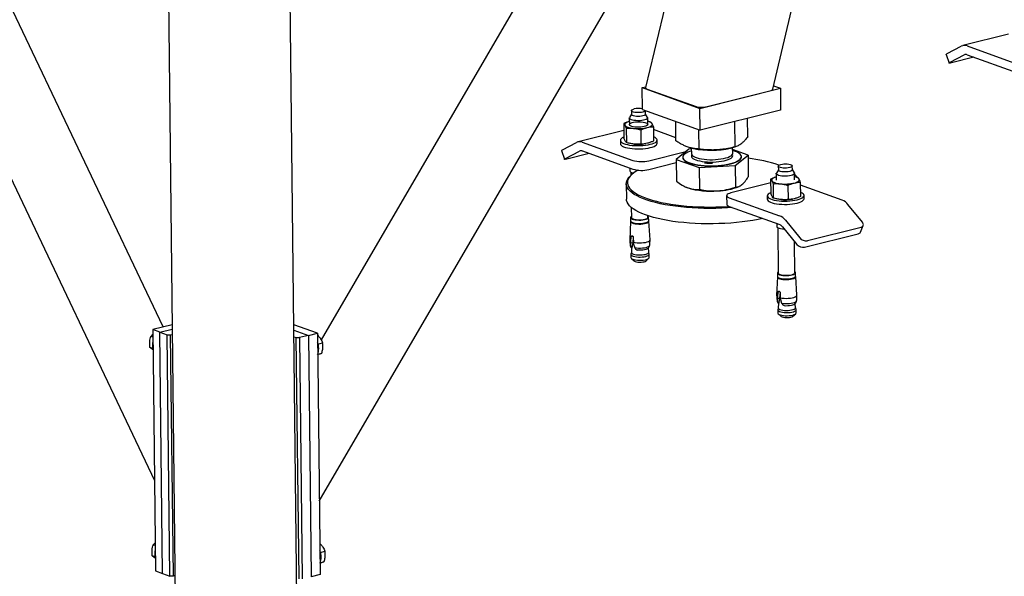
# Model space of a CAD drawing. Header units: millimetres. Extents: x 0 to 841, y 0 to 594.
# Tile 88 of 177: x 535 to 578, y 30 to 54. Entities that reach past the tile are written whole.
import ezdxf

# ---------------------------------------------------------------- set-up
doc = ezdxf.new("R2010")
doc.units = ezdxf.units.MM
doc.layers.add('TRAIT-FORT', color=4, linetype='Continuous', lineweight=25)

msp = doc.modelspace()

# ---------------------------------------------------------------- linework, layer by layer
at = {"layer": 'TRAIT-FORT', "color": 4, "linetype": 'Continuous', "lineweight": 25}
for p, q in [((567.732, 50.807), (570.829, 63.821)), ((527.529, 61.736), (540.813, 33.78)), ((547.992, 32.879), (564.415, 61.071)), ((541.195, 40.462), (531.989, 59.836)), ((559.725, 59.899), (548.074, 39.898)), ((563.668, 57.053), (562.198, 50.875)), ((541.408, 55.91), (541.722, 28.532)), ((547.021, 28.443), (546.708, 55.711)), ((578, 53.2), (576.006, 52.701)), ((575.286, 52.322), (575.415, 51.946)), ((575.327, 52.355), (575.942, 52.677)), ((575.457, 51.979), (576.071, 52.301)), ((576.191, 52.689), (578.385, 51.899)), ((576.195, 52.307), (578.389, 51.518)), ((576.491, 52.201), (575.517, 51.957)), ((562.05, 50.876), (562.208, 50.916)), ((562.05, 50.876), (564.557, 49.974)), ((562.061, 49.922), (562.05, 50.876)), ((562.261, 50.814), (564.392, 50.048)), ((564.557, 49.974), (568.063, 50.851)), ((564.826, 50.041), (567.611, 50.738)), ((567.768, 50.957), (568.063, 50.851)), ((568.063, 50.851), (568.074, 49.896)), ((561.579, 49.874), (561.581, 49.707)), ((562.061, 49.922), (564.568, 49.02)), ((562.191, 49.714), (562.189, 49.876)), ((564.568, 49.02), (564.557, 49.974)), ((568.074, 49.896), (564.568, 49.02)), ((561.245, 49.308), (561.252, 48.689)), ((561.488, 49.549), (561.491, 49.267)), ((561.581, 49.716), (561.494, 49.57)), ((562.281, 49.579), (562.191, 49.723)), ((562.291, 49.276), (562.288, 49.558)), ((562.431, 49.375), (562.289, 49.41)), ((563.516, 48.556), (563.506, 49.402)), ((566.092, 48.297), (566.079, 49.398)), ((566.648, 48.745), (566.639, 49.537)), ((561.249, 49.011), (559.255, 48.512)), ((561.351, 49.105), (561.358, 48.486)), ((562.004, 48.418), (561.997, 49.037)), ((562.537, 49.172), (562.544, 48.553)), ((563.514, 48.697), (562.539, 49.048)), ((564.526, 48.202), (564.517, 49.038)), ((558.576, 48.165), (559.19, 48.488)), ((559.44, 48.5), (561.634, 47.71)), ((561.099, 48.58), (561.1, 48.437)), ((562.7, 48.455), (562.699, 48.598)), ((558.535, 48.133), (558.664, 47.757)), ((558.705, 47.79), (559.32, 48.112)), ((559.74, 48.012), (558.766, 47.768)), ((559.444, 48.118), (561.638, 47.329)), ((562.196, 48.437), (562.2, 48.438)), ((562.337, 47.695), (563.955, 48.1)), ((564.081, 48.202), (563.525, 47.753)), ((564.187, 48.208), (564.081, 48.202)), ((564.186, 48.251), (564.189, 47.998)), ((564.195, 48.247), (564.285, 48.226)), ((565.888, 48.244), (566.095, 48.297)), ((565.989, 48.018), (565.986, 48.269)), ((566.657, 47.942), (565.987, 48.177)), ((562.341, 47.313), (563.527, 47.61)), ((563.525, 47.753), (564.535, 47.398)), ((563.525, 47.753), (563.536, 46.806)), ((563.813, 47.842), (563.813, 47.833)), ((566.101, 47.493), (566.657, 47.942)), ((566.369, 47.862), (566.369, 47.871)), ((566.657, 47.942), (566.668, 46.995)), ((561.512, 47.374), (561.514, 47.248)), ((561.555, 47.197), (561.556, 47.06)), ((564.535, 47.398), (566.101, 47.493)), ((564.535, 47.398), (564.546, 46.451)), ((566.101, 47.493), (566.112, 46.546)), ((567.976, 47.302), (567.889, 47.157)), ((567.974, 47.461), (567.976, 47.294)), ((568.586, 47.301), (568.584, 47.468)), ((568.676, 47.166), (568.586, 47.309)), ((561.584, 47.087), (561.537, 47.043)), ((567.643, 46.729), (565.912, 46.296)), ((567.641, 46.894), (567.648, 46.275)), ((567.883, 47.135), (567.886, 46.854)), ((568.686, 46.863), (568.683, 47.144)), ((568.827, 46.961), (568.685, 46.997)), ((568.933, 46.759), (568.94, 46.14)), ((561.354, 46.692), (561.362, 46.024)), ((563.941, 46.552), (563.949, 46.548)), ((563.949, 46.548), (564.042, 46.511)), ((566.263, 46.575), (566.288, 46.587)), ((567.747, 46.691), (567.754, 46.072)), ((568.393, 46.624), (568.4, 46.005)), ((570.756, 45.979), (568.934, 46.634)), ((565.725, 46.178), (565.729, 45.796)), ((565.835, 46.086), (568.029, 45.297)), ((567.494, 46.166), (567.496, 46.023)), ((568.592, 46.024), (568.596, 46.024)), ((569.096, 46.042), (569.094, 46.185)), ((561.572, 45.661), (561.577, 45.225)), ((565.84, 45.704), (568.034, 44.915)), ((571.635, 45.018), (571.008, 45.786)), ((561.541, 45.055), (561.506, 44.247)), ((561.545, 45.225), (561.546, 45.077)), ((562.297, 45.233), (562.296, 45.3)), ((562.331, 45.086), (562.33, 45.234)), ((562.39, 44.258), (562.337, 45.064)), ((568.281, 45.104), (568.908, 44.336)), ((567.908, 44.96), (567.91, 44.835)), ((567.95, 44.783), (567.973, 42.811)), ((568.16, 44.819), (568.786, 44.05)), ((569.24, 44.216), (571.577, 44.801)), ((571.548, 44.585), (571.67, 44.871)), ((561.557, 44.185), (561.569, 44.385)), ((561.559, 44.103), (561.557, 44.185)), ((561.644, 44.404), (561.569, 44.385)), ((561.654, 44.383), (561.635, 44.122)), ((561.661, 44.352), (561.663, 44.147)), ((568.693, 42.82), (568.677, 44.184)), ((569.118, 43.931), (571.455, 44.515)), ((561.552, 43.971), (561.559, 44.103)), ((561.635, 44.122), (561.559, 44.103)), ((561.588, 43.894), (561.576, 43.705)), ((561.579, 43.9), (561.595, 43.904)), ((561.592, 43.891), (561.579, 43.9)), ((561.595, 43.904), (561.592, 43.891)), ((561.663, 44.147), (561.67, 44.063)), ((561.67, 44.063), (561.722, 43.91)), ((561.798, 43.821), (561.831, 43.805)), ((562.333, 43.714), (562.317, 43.899)), ((561.558, 43.615), (561.56, 43.478)), ((561.576, 43.707), (561.559, 43.623)), ((561.58, 43.441), (561.7, 43.335)), ((562.218, 43.341), (562.335, 43.45)), ((562.352, 43.632), (562.333, 43.716)), ((562.355, 43.487), (562.353, 43.624)), ((567.937, 42.641), (567.902, 41.834)), ((567.94, 42.811), (567.942, 42.663)), ((568.727, 42.672), (568.725, 42.82)), ((568.786, 41.844), (568.733, 42.65)), ((567.948, 41.558), (567.955, 41.689)), ((567.953, 41.771), (567.965, 41.971)), ((567.955, 41.689), (567.953, 41.771)), ((568.031, 41.708), (567.955, 41.689)), ((568.039, 41.99), (567.965, 41.971)), ((568.05, 41.969), (568.031, 41.708)), ((568.056, 41.938), (568.058, 41.733)), ((568.058, 41.733), (568.066, 41.649)), ((568.066, 41.649), (568.118, 41.497)), ((567.971, 41.294), (567.954, 41.209)), ((567.954, 41.202), (567.955, 41.064)), ((567.984, 41.48), (567.971, 41.291)), ((567.974, 41.486), (567.991, 41.49)), ((567.987, 41.478), (567.974, 41.486)), ((567.991, 41.49), (567.987, 41.478)), ((568.193, 41.407), (568.226, 41.392)), ((568.729, 41.3), (568.713, 41.485)), ((568.748, 41.218), (568.729, 41.302)), ((568.75, 41.073), (568.749, 41.211)), ((567.975, 41.028), (568.095, 40.921)), ((568.613, 40.927), (568.731, 41.036)), ((541.584, 40.559), (540.738, 40.347)), ((540.738, 40.347), (540.858, 29.847)), ((541.051, 40.235), (540.738, 40.347)), ((541.051, 40.235), (541.586, 40.368)), ((547.908, 40.191), (546.882, 40.56)), ((546.885, 40.321), (547.518, 40.093)), ((540.742, 40.014), (540.655, 40.045)), ((541.051, 40.235), (541.365, 40.122)), ((541.171, 29.735), (541.051, 40.235)), ((541.485, 29.622), (541.365, 40.122)), ((541.365, 40.122), (541.505, 40.119)), ((541.505, 40.119), (541.589, 40.14)), ((541.505, 40.119), (541.625, 29.619)), ((546.888, 40.035), (546.988, 39.999)), ((547.108, 29.499), (546.988, 39.999)), ((546.988, 39.999), (547.129, 39.996)), ((547.518, 40.093), (547.129, 39.996)), ((547.129, 39.996), (547.249, 29.496)), ((547.518, 40.093), (547.908, 40.191)), ((547.518, 40.093), (547.639, 29.593)), ((547.908, 40.191), (548.028, 29.691)), ((540.741, 39.522), (540.613, 39.568)), ((547.933, 39.719), (548.133, 39.768)), ((547.925, 39.274), (548.1, 39.317)), ((540.846, 30.945), (540.759, 30.977)), ((540.845, 30.454), (540.717, 30.5)), ((548.037, 30.65), (548.237, 30.7)), ((548.029, 30.205), (548.204, 30.249)), ((540.858, 29.847), (541.171, 29.735)), ((541.171, 29.735), (541.485, 29.622)), ((541.625, 29.619), (541.485, 29.622)), ((541.709, 29.64), (541.625, 29.619)), ((548.028, 29.691), (547.639, 29.593))]:
    msp.add_line(p, q, dxfattribs=at)
at = {"layer": 'TRAIT-FORT', "color": 4, "linetype": 'Continuous', "lineweight": 25, "flags": 128}
for points in [[(575.286, 52.322), (575.286, 52.324), (575.291, 52.331), (575.305, 52.342), (575.327, 52.355)], [(575.517, 51.957), (575.482, 51.949), (575.453, 51.944), (575.431, 51.942), (575.419, 51.943), (575.415, 51.948), (575.42, 51.956), (575.434, 51.966), (575.457, 51.979)], [(562.188, 49.876), (562.184, 49.866), (562.164, 49.845), (562.126, 49.825), (562.075, 49.809), (562.013, 49.797), (561.943, 49.789), (561.869, 49.787), (561.797, 49.79), (561.729, 49.798), (561.671, 49.811), (561.625, 49.827), (561.594, 49.847), (561.58, 49.868), (561.583, 49.89), (561.604, 49.911), (561.641, 49.93), (561.693, 49.947), (561.693, 49.947)], [(561.489, 49.4), (561.457, 49.391), (561.407, 49.372), (561.364, 49.352), (561.331, 49.33), (561.308, 49.308), (561.294, 49.285), (561.291, 49.261), (561.298, 49.238)], [(562.281, 49.579), (562.286, 49.567), (562.284, 49.541), (562.263, 49.516), (562.225, 49.493), (562.17, 49.472), (562.103, 49.455), (562.026, 49.443), (561.942, 49.436), (561.855, 49.434), (561.77, 49.438), (561.691, 49.448), (561.621, 49.462), (561.563, 49.48), (561.52, 49.502), (561.495, 49.527), (561.488, 49.552), (561.494, 49.57)], [(562.14, 49.182), (562.068, 49.168), (561.987, 49.158), (561.902, 49.153), (561.816, 49.155), (561.734, 49.161), (561.659, 49.173), (561.595, 49.19), (561.545, 49.21), (561.511, 49.233), (561.495, 49.258), (561.497, 49.284), (561.518, 49.309), (561.556, 49.332), (561.61, 49.352), (561.677, 49.369), (561.754, 49.381), (561.837, 49.388), (561.923, 49.39), (562.007, 49.386), (562.086, 49.377), (562.156, 49.363), (562.214, 49.344), (562.256, 49.322), (562.281, 49.298), (562.288, 49.273), (562.277, 49.247), (562.247, 49.223), (562.201, 49.201), (562.14, 49.182)], [(562.077, 49.642), (562.014, 49.63), (561.945, 49.622), (561.871, 49.62), (561.799, 49.623), (561.731, 49.631), (561.673, 49.644), (561.627, 49.66), (561.596, 49.68), (561.582, 49.701), (561.581, 49.707)], [(562.191, 49.714), (562.186, 49.699), (562.165, 49.678), (562.128, 49.658), (562.077, 49.642)], [(562.267, 49.136), (562.325, 49.153), (562.375, 49.171), (562.417, 49.191), (562.45, 49.213), (562.474, 49.236), (562.487, 49.259), (562.491, 49.282), (562.484, 49.305)], [(561.298, 49.238), (561.315, 49.216), (561.342, 49.194), (561.378, 49.173), (561.423, 49.155), (561.476, 49.138), (561.537, 49.124), (561.603, 49.112), (561.674, 49.103)], [(561.252, 48.723), (561.236, 48.716), (561.176, 48.684), (561.133, 48.65), (561.107, 48.615), (561.099, 48.58), (561.108, 48.544), (561.135, 48.51), (561.179, 48.477), (561.24, 48.447), (561.315, 48.42), (561.402, 48.397), (561.502, 48.378), (561.61, 48.364), (561.724, 48.355), (561.842, 48.351), (561.962, 48.352), (562.08, 48.359), (562.194, 48.371), (562.302, 48.388), (562.4, 48.409)], [(562.4, 48.409), (562.487, 48.434), (562.561, 48.463), (562.621, 48.494), (562.664, 48.528), (562.69, 48.563), (562.699, 48.599), (562.689, 48.634), (562.662, 48.668), (562.618, 48.701), (562.558, 48.731), (562.542, 48.738)], [(562.402, 48.266), (562.489, 48.291), (562.563, 48.32), (562.622, 48.351), (562.666, 48.385), (562.692, 48.42), (562.7, 48.455)], [(558.535, 48.133), (558.534, 48.135), (558.54, 48.142), (558.554, 48.153), (558.576, 48.165)], [(561.1, 48.437), (561.1, 48.437), (561.11, 48.401), (561.137, 48.367), (561.181, 48.334), (561.241, 48.304), (561.316, 48.277), (561.404, 48.254), (561.503, 48.235), (561.611, 48.221), (561.726, 48.212), (561.844, 48.208), (561.963, 48.209), (562.082, 48.216), (562.196, 48.228), (562.303, 48.244), (562.402, 48.266)], [(563.894, 47.978), (563.85, 47.934), (563.823, 47.889), (563.813, 47.844), (563.822, 47.799), (563.848, 47.755), (563.892, 47.713), (563.953, 47.672), (564.03, 47.634), (564.121, 47.599), (564.227, 47.568), (564.344, 47.54), (564.472, 47.517), (564.608, 47.499), (564.752, 47.486), (564.9, 47.479), (565.051, 47.476), (565.202, 47.479), (565.352, 47.487), (565.498, 47.5), (565.638, 47.519), (565.771, 47.542), (565.894, 47.569), (566.006, 47.601), (566.105, 47.636), (566.19, 47.674), (566.259, 47.715), (566.312, 47.758), (566.348, 47.802), (566.366, 47.847), (566.367, 47.892), (566.349, 47.937), (566.314, 47.98), (566.261, 48.022), (566.192, 48.061), (566.108, 48.098), (566.009, 48.131), (565.988, 48.137)], [(564.189, 47.998), (564.191, 47.982), (564.207, 47.945), (564.241, 47.91), (564.291, 47.876), (564.357, 47.845), (564.437, 47.817), (564.529, 47.792), (564.633, 47.772), (564.745, 47.757), (564.864, 47.746), (564.987, 47.74), (565.113, 47.74), (565.238, 47.745), (565.36, 47.755), (565.477, 47.77), (565.586, 47.79), (565.686, 47.813), (565.774, 47.841), (565.848, 47.872), (565.908, 47.905), (565.952, 47.941), (565.979, 47.978), (565.989, 48.015), (565.989, 48.018)], [(558.766, 47.768), (558.73, 47.76), (558.702, 47.755), (558.68, 47.753), (558.668, 47.754), (558.664, 47.759), (558.669, 47.766), (558.683, 47.777), (558.705, 47.79)], [(563.813, 47.833), (563.822, 47.79), (563.849, 47.746), (563.892, 47.703), (563.953, 47.662), (564.03, 47.624), (564.122, 47.589), (564.227, 47.558), (564.344, 47.531), (564.472, 47.508), (564.609, 47.49), (564.752, 47.477), (564.9, 47.469), (565.051, 47.466), (565.202, 47.469), (565.352, 47.477), (565.498, 47.491), (565.638, 47.509), (565.771, 47.532), (565.894, 47.56), (566.006, 47.591), (566.105, 47.626), (566.19, 47.665), (566.259, 47.705), (566.312, 47.748), (566.348, 47.792), (566.366, 47.837), (566.369, 47.862)], [(564.207, 47.946), (564.206, 47.944), (564.191, 47.907), (564.195, 47.869), (564.215, 47.833), (564.253, 47.798), (564.307, 47.764), (564.377, 47.734), (564.46, 47.707), (564.555, 47.683), (564.661, 47.664), (564.775, 47.65)], [(564.775, 47.65), (564.896, 47.641), (565.02, 47.637), (565.145, 47.638), (565.27, 47.644), (565.391, 47.655), (565.506, 47.671), (565.613, 47.692), (565.71, 47.717), (565.795, 47.745), (565.866, 47.777), (565.922, 47.811), (565.962, 47.847), (565.985, 47.884), (565.99, 47.921), (565.978, 47.958), (565.973, 47.966)], [(561.865, 47.282), (561.79, 47.239), (561.684, 47.168), (561.595, 47.096), (561.522, 47.022), (561.466, 46.947), (561.428, 46.872), (561.407, 46.796), (561.404, 46.72), (561.419, 46.644), (561.451, 46.569), (561.501, 46.495), (561.567, 46.422), (561.651, 46.351), (561.751, 46.282), (561.867, 46.215), (561.998, 46.151), (562.144, 46.091), (562.304, 46.033), (562.478, 45.979), (562.664, 45.929), (562.862, 45.883), (563.07, 45.841), (563.288, 45.804), (563.515, 45.771), (563.749, 45.743), (563.99, 45.72), (564.236, 45.702), (564.487, 45.69), (564.74, 45.682), (564.995, 45.68), (565.25, 45.683), (565.505, 45.692), (565.757, 45.705), (565.825, 45.71)], [(561.514, 47.248), (561.521, 47.226), (561.547, 47.202), (561.589, 47.18), (561.647, 47.161), (561.668, 47.156)], [(568.534, 47.049), (568.461, 47.035), (568.38, 47.025), (568.294, 47.021), (568.208, 47.022), (568.125, 47.029), (568.05, 47.04), (567.986, 47.057), (567.935, 47.077), (567.901, 47.101), (567.884, 47.126), (567.887, 47.152), (567.889, 47.157)], [(568.471, 47.395), (568.408, 47.383), (568.338, 47.376), (568.265, 47.373), (568.192, 47.376), (568.125, 47.384), (568.067, 47.397), (568.02, 47.414), (567.989, 47.433), (567.975, 47.454), (567.979, 47.476), (568, 47.498), (568.037, 47.517), (568.088, 47.533), (568.151, 47.545), (568.221, 47.553), (568.294, 47.555), (568.366, 47.552), (568.434, 47.544), (568.492, 47.532), (568.538, 47.515), (568.569, 47.495), (568.584, 47.474), (568.58, 47.452), (568.559, 47.431), (568.522, 47.412), (568.471, 47.395)], [(568.586, 47.301), (568.582, 47.285), (568.561, 47.264), (568.524, 47.245), (568.472, 47.228), (568.41, 47.216), (568.34, 47.209), (568.267, 47.206), (568.194, 47.209), (568.127, 47.217), (568.068, 47.23), (568.022, 47.247), (567.991, 47.266), (567.977, 47.287), (567.976, 47.294)], [(568.676, 47.166), (568.683, 47.141), (568.671, 47.115), (568.642, 47.091), (568.595, 47.068), (568.534, 47.049)], [(565.97, 45.658), (565.767, 45.643), (565.511, 45.629), (565.253, 45.621), (564.994, 45.618), (564.735, 45.62), (564.479, 45.627), (564.225, 45.64), (563.976, 45.658), (563.732, 45.681), (563.494, 45.71), (563.264, 45.743), (563.043, 45.78), (562.832, 45.823), (562.632, 45.87), (562.443, 45.92), (562.267, 45.975), (562.105, 46.033), (561.957, 46.095), (561.823, 46.16), (561.706, 46.227), (561.605, 46.297), (561.52, 46.369), (561.452, 46.443), (561.402, 46.518), (561.37, 46.594), (561.355, 46.671), (561.358, 46.748), (561.379, 46.825), (561.418, 46.902), (561.474, 46.978), (561.537, 47.043)], [(567.885, 46.987), (567.852, 46.977), (567.802, 46.959), (567.76, 46.938), (567.727, 46.917), (567.703, 46.894), (567.69, 46.871), (567.687, 46.848), (567.693, 46.825)], [(567.693, 46.825), (567.711, 46.802), (567.737, 46.78), (567.774, 46.76), (567.819, 46.741), (567.872, 46.725), (567.932, 46.71), (567.998, 46.698), (568.07, 46.689)], [(568.662, 46.723), (568.72, 46.739), (568.771, 46.758), (568.813, 46.778), (568.846, 46.799), (568.869, 46.822), (568.883, 46.845), (568.886, 46.868), (568.879, 46.892)], [(568.765, 46.979), (568.733, 47.034), (568.684, 47.098)], [(565.912, 46.296), (565.842, 46.275), (565.786, 46.25), (565.748, 46.223), (565.728, 46.194), (565.727, 46.165), (565.745, 46.137), (565.782, 46.11), (565.835, 46.086)], [(567.647, 46.309), (567.631, 46.302), (567.572, 46.271), (567.529, 46.237), (567.503, 46.202), (567.494, 46.166), (567.504, 46.131), (567.531, 46.096), (567.575, 46.064), (567.635, 46.034), (567.71, 46.007), (567.798, 45.983), (567.897, 45.965), (568.005, 45.95), (568.119, 45.941), (568.238, 45.937), (568.357, 45.939), (568.476, 45.945), (568.59, 45.957), (568.697, 45.974), (568.796, 45.995), (568.883, 46.02), (568.957, 46.049), (569.016, 46.081), (569.06, 46.114), (569.086, 46.149), (569.094, 46.185), (569.085, 46.22), (569.058, 46.255), (569.013, 46.287), (568.953, 46.318), (568.938, 46.324)], [(567.293, 45.181), (567.095, 45.14), (566.871, 45.099), (566.639, 45.063), (566.399, 45.031), (566.153, 45.005), (565.902, 44.983), (565.647, 44.967), (565.389, 44.956), (565.131, 44.95), (564.872, 44.95), (564.614, 44.955), (564.359, 44.965), (564.108, 44.98), (563.861, 45.001), (563.62, 45.027), (563.386, 45.057), (563.16, 45.093), (562.944, 45.133), (562.738, 45.177), (562.544, 45.226), (562.361, 45.279), (562.192, 45.336), (562.036, 45.396), (561.896, 45.459), (561.77, 45.525), (561.661, 45.594), (561.568, 45.665), (561.492, 45.738), (561.433, 45.812), (561.391, 45.888), (561.368, 45.964), (561.362, 46.024)], [(567.496, 46.023), (567.496, 46.023), (567.505, 45.988), (567.532, 45.953), (567.577, 45.921), (567.637, 45.89), (567.712, 45.864), (567.8, 45.84), (567.899, 45.821), (568.007, 45.807), (568.121, 45.798), (568.239, 45.794), (568.359, 45.796), (568.477, 45.802), (568.591, 45.814), (568.699, 45.831), (568.797, 45.852), (568.885, 45.877), (568.959, 45.906), (569.018, 45.937), (569.061, 45.971), (569.087, 46.006), (569.096, 46.042)], [(565.729, 45.796), (565.731, 45.783), (565.75, 45.755), (565.786, 45.728), (565.84, 45.704)], [(561.541, 45.055), (561.548, 45.031), (561.574, 45.007), (561.616, 44.985), (561.673, 44.966), (561.743, 44.952), (561.822, 44.943), (561.907, 44.939), (561.993, 44.94), (562.076, 44.948), (562.154, 44.96), (562.221, 44.977), (562.274, 44.997), (562.313, 45.02), (562.333, 45.046), (562.337, 45.064)], [(561.577, 45.272), (561.556, 45.253), (561.545, 45.228), (561.552, 45.203), (561.577, 45.179), (561.618, 45.158), (561.675, 45.139), (561.744, 45.125), (561.822, 45.116), (561.905, 45.112), (561.99, 45.114), (562.073, 45.121), (562.149, 45.133), (562.215, 45.149), (562.268, 45.17), (562.306, 45.193), (562.326, 45.218), (562.328, 45.243), (562.312, 45.267), (562.297, 45.28)], [(561.546, 45.077), (561.553, 45.055), (561.578, 45.031), (561.62, 45.01), (561.677, 44.991), (561.746, 44.977), (561.824, 44.968), (561.907, 44.964), (561.992, 44.966), (562.074, 44.973), (562.15, 44.985), (562.216, 45.002), (562.27, 45.022), (562.307, 45.045), (562.328, 45.07), (562.331, 45.086)], [(561.577, 45.225), (561.577, 45.225), (561.586, 45.201), (561.613, 45.179), (561.657, 45.159), (561.714, 45.143), (561.782, 45.131), (561.858, 45.124), (561.939, 45.122), (562.019, 45.126), (562.095, 45.134), (562.163, 45.148), (562.219, 45.166), (562.262, 45.186), (562.288, 45.209), (562.297, 45.233)], [(571.577, 44.801), (571.612, 44.813), (571.641, 44.832), (571.662, 44.856), (571.674, 44.884), (571.678, 44.916), (571.672, 44.949), (571.658, 44.984), (571.635, 45.018)], [(567.91, 44.835), (567.911, 44.825), (567.927, 44.8), (567.961, 44.777), (568.012, 44.757), (568.076, 44.74), (568.152, 44.728), (568.234, 44.721), (568.239, 44.721)], [(561.663, 44.147), (561.74, 44.132), (561.827, 44.122), (561.919, 44.119), (562.013, 44.121), (562.104, 44.129), (562.187, 44.142), (562.26, 44.16), (562.319, 44.183), (562.362, 44.208), (562.386, 44.235), (562.39, 44.258)], [(561.527, 44.01), (561.531, 43.997), (561.552, 43.971)], [(561.722, 43.91), (561.801, 43.9), (561.886, 43.894), (561.974, 43.893), (562.061, 43.898), (562.143, 43.909), (562.217, 43.924), (562.28, 43.943), (562.328, 43.965), (562.36, 43.99), (562.375, 44.016), (562.375, 44.02)], [(562.294, 43.875), (562.261, 43.855), (562.211, 43.835), (562.147, 43.819), (562.073, 43.808), (561.993, 43.802), (561.911, 43.801), (561.831, 43.805)], [(561.559, 43.623), (561.559, 43.606), (561.576, 43.581), (561.61, 43.558), (561.66, 43.538), (561.724, 43.521), (561.799, 43.509), (561.881, 43.503), (561.966, 43.502), (562.052, 43.506), (562.132, 43.516), (562.205, 43.53)], [(561.56, 43.478), (561.567, 43.456), (561.592, 43.432), (561.634, 43.41), (561.692, 43.391), (561.762, 43.377), (561.841, 43.368), (561.925, 43.364), (562.011, 43.366), (562.094, 43.373), (562.171, 43.385), (562.238, 43.402), (562.292, 43.422), (562.33, 43.445), (562.351, 43.471), (562.355, 43.487)], [(561.576, 43.705), (561.577, 43.694), (561.592, 43.67), (561.625, 43.648), (561.673, 43.628), (561.734, 43.613), (561.805, 43.601), (561.883, 43.595), (561.965, 43.594), (562.046, 43.598), (562.123, 43.607), (562.192, 43.621)], [(561.7, 43.335), (561.709, 43.328), (561.746, 43.31), (561.798, 43.296), (561.86, 43.286), (561.929, 43.282), (562, 43.283), (562.069, 43.29), (562.129, 43.302)], [(562.192, 43.621), (562.25, 43.639), (562.294, 43.66), (562.322, 43.683), (562.333, 43.708), (562.333, 43.714)], [(562.205, 43.53), (562.265, 43.549), (562.312, 43.571), (562.341, 43.595), (562.353, 43.621), (562.352, 43.632)], [(568.579, 42.727), (568.639, 42.746), (568.684, 42.767), (568.714, 42.791), (568.725, 42.817), (568.718, 42.842), (568.693, 42.866), (568.692, 42.866)], [(567.937, 42.641), (567.938, 42.63), (567.954, 42.605), (567.988, 42.582), (568.039, 42.561), (568.103, 42.545), (568.178, 42.533), (568.26, 42.527), (568.346, 42.525), (568.431, 42.53), (568.512, 42.539), (568.584, 42.554)], [(567.972, 42.858), (567.964, 42.852), (567.944, 42.827), (567.942, 42.802), (567.958, 42.777), (567.991, 42.754), (568.041, 42.734), (568.104, 42.718), (568.178, 42.707), (568.259, 42.7), (568.343, 42.699), (568.428, 42.703), (568.507, 42.713), (568.579, 42.727)], [(567.942, 42.663), (567.943, 42.654), (567.959, 42.629), (567.993, 42.606), (568.042, 42.586), (568.106, 42.57), (568.179, 42.559), (568.261, 42.552), (568.345, 42.551), (568.429, 42.555), (568.509, 42.565), (568.58, 42.579)], [(567.973, 42.811), (567.973, 42.811), (567.982, 42.788), (568.009, 42.765), (568.052, 42.745), (568.109, 42.729), (568.178, 42.717), (568.254, 42.71), (568.334, 42.708), (568.414, 42.712), (568.49, 42.721), (568.558, 42.734)], [(568.558, 42.734), (568.615, 42.752), (568.658, 42.773), (568.684, 42.796), (568.693, 42.82)], [(568.58, 42.579), (568.64, 42.598), (568.686, 42.619), (568.715, 42.643), (568.727, 42.669), (568.727, 42.672)], [(568.584, 42.554), (568.645, 42.573), (568.691, 42.595), (568.721, 42.619), (568.732, 42.645), (568.733, 42.65)], [(567.922, 41.595), (567.926, 41.583), (567.948, 41.558)], [(568.058, 41.733), (568.136, 41.718), (568.223, 41.709), (568.315, 41.705), (568.409, 41.707), (568.499, 41.715), (568.583, 41.728), (568.656, 41.747), (568.715, 41.769), (568.757, 41.794), (568.781, 41.821), (568.786, 41.844)], [(568.118, 41.497), (568.196, 41.486), (568.282, 41.48), (568.37, 41.48), (568.457, 41.485), (568.539, 41.495), (568.613, 41.51), (568.675, 41.529), (568.724, 41.552), (568.756, 41.576), (568.77, 41.602), (568.771, 41.606)], [(567.954, 41.209), (567.954, 41.205), (567.961, 41.18), (567.986, 41.156), (568.028, 41.134), (568.086, 41.115), (568.156, 41.101), (568.235, 41.092), (568.319, 41.088), (568.405, 41.089), (568.488, 41.097), (568.565, 41.109), (568.632, 41.125), (568.686, 41.146), (568.724, 41.169), (568.745, 41.194), (568.748, 41.218)], [(567.971, 41.291), (567.978, 41.268), (568.002, 41.245), (568.042, 41.224), (568.097, 41.206), (568.164, 41.193), (568.239, 41.184), (568.32, 41.18), (568.401, 41.182), (568.481, 41.189), (568.554, 41.2), (568.618, 41.216), (568.67, 41.236), (568.706, 41.258), (568.726, 41.282), (568.729, 41.3)], [(568.226, 41.392), (568.306, 41.387), (568.388, 41.388), (568.468, 41.394), (568.542, 41.406), (568.606, 41.422), (568.657, 41.441), (568.69, 41.462)], [(567.955, 41.064), (567.957, 41.055), (567.973, 41.03), (568.007, 41.007), (568.057, 40.987), (568.121, 40.97), (568.196, 40.958), (568.278, 40.952), (568.364, 40.951), (568.449, 40.955), (568.529, 40.965), (568.602, 40.979)], [(568.095, 40.921), (568.105, 40.914), (568.142, 40.896), (568.193, 40.882), (568.256, 40.873), (568.325, 40.868), (568.396, 40.87), (568.464, 40.876), (568.525, 40.888), (568.574, 40.904), (568.608, 40.923), (568.613, 40.927)], [(568.602, 40.979), (568.663, 40.998), (568.709, 41.02), (568.738, 41.044), (568.75, 41.07), (568.75, 41.073)]]:
    msp.add_lwpolyline(points, dxfattribs=at)
at = {"layer": 'TRAIT-FORT', "color": 4, "linetype": 'Continuous', "lineweight": 25}
for centre, radius, start, end in [((576.08, 52.406), 0.304, 68.5448, 117.003), ((576.14, 52.165), 0.152, 68.5448, 117.003), ((561.893, 49.075), 0.894, 79.2363, 102.9782), ((562.238, 49.081), 0.332, 42.4185, 81.2068), ((561.869, 50.905), 1.812, 263.8122, 282.6712), ((559.329, 48.216), 0.304, 68.5448, 117.003), ((559.389, 47.976), 0.152, 68.5448, 117.003), ((561.878, 50.288), 1.878, 263.9998, 279.7533), ((564.433, 47.22), 0.93, 105.2631, 125.4027), ((565.045, 51.834), 3.687, 258.1032, 283.2098), ((562.015, 49.049), 1.392, 254.1179, 283.38), ((565.963, 41.548), 6.29, 71.104, 83.6522), ((562.019, 48.667), 1.392, 254.1179, 283.38), ((568.25, 46.633), 0.641, 31.6088, 47.4332), ((568.634, 46.668), 0.332, 42.4185, 81.2068), ((565.04, 49.946), 3.577, 253.8142, 274.6647), ((565.273, 49.002), 2.621, 271.2633, 292.1904), ((568.265, 48.491), 1.812, 263.8122, 282.6712), ((568.274, 47.875), 1.878, 263.9998, 279.7533), ((570.53, 45.422), 0.601, 37.3037, 67.9114), ((567.803, 44.74), 0.601, 37.3037, 67.9114), ((567.921, 44.637), 0.3, 37.3037, 67.9114), ((571.433, 44.641), 0.128, 280.009, 334.1317), ((561.578, 44.254), 0.0727, 185.3921, 253.0487), ((569.177, 44.564), 0.354, 220.2917, 280.1183), ((569.056, 44.279), 0.354, 220.2917, 280.1183), ((562.1, 43.488), 0.189, 279.033, 308.7054), ((567.974, 41.841), 0.0727, 185.3921, 253.0487), ((541.355, 39.677), 0.632, 164.9968, 196.3162), ((547.232, 39.515), 0.733, 339.4627, 21.849), ((541.458, 30.608), 0.632, 164.9968, 196.3162), ((547.336, 30.447), 0.733, 339.4627, 21.849)]:
    msp.add_arc(centre, radius, start, end, dxfattribs=at)
for centre, start_param, end_param in [((562.507, 50.876), 3.063236, 3.78667), ((567.423, 50.806), 5.357467, 6.204829), ((564.638, 50.109), 3.78667, 5.357467)]:
    msp.add_ellipse(centre, major_axis=(0.309, 0.008), ratio=0.29415, start_param=start_param, end_param=end_param, dxfattribs=at)
for points, knots in [([(561.489, 49.399), (561.453, 49.389), (561.371, 49.365), (561.29, 49.328), (561.245, 49.308)], [0, 0, 0, 0, 0.445837, 1, 1, 1, 1]), ([(561.245, 49.308), (561.254, 49.3), (561.271, 49.284), (561.289, 49.254), (561.298, 49.238)], [0, 0, 0, 0, 0.4981655, 1, 1, 1, 1]), ([(562.484, 49.305), (562.475, 49.321), (562.457, 49.352), (562.44, 49.367), (562.431, 49.375)], [0, 0, 0, 0, 0.497844, 1, 1, 1, 1]), ([(562.537, 49.172), (562.528, 49.198), (562.51, 49.249), (562.493, 49.287), (562.484, 49.305)], [0, 0, 0, 0, 0.498165, 1, 1, 1, 1]), ([(561.298, 49.238), (561.307, 49.22), (561.325, 49.182), (561.342, 49.131), (561.351, 49.105)], [0, 0, 0, 0, 0.497844, 1, 1, 1, 1]), ([(561.351, 49.105), (561.405, 49.108), (561.511, 49.115), (561.62, 49.107), (561.674, 49.103)], [0, 0, 0, 0, 0.4981655, 1, 1, 1, 1]), ([(561.674, 49.103), (561.728, 49.096), (561.836, 49.081), (561.943, 49.052), (561.997, 49.037)], [0, 0, 0, 0, 0.497844, 1, 1, 1, 1]), ([(561.997, 49.037), (562.042, 49.057), (562.131, 49.098), (562.221, 49.123), (562.267, 49.136)], [0, 0, 0, 0, 0.498165, 1, 1, 1, 1]), ([(562.267, 49.136), (562.312, 49.146), (562.403, 49.166), (562.492, 49.17), (562.537, 49.172)], [0, 0, 0, 0, 0.4978438, 1, 1, 1, 1]), ([(561.306, 48.556), (561.297, 48.574), (561.279, 48.611), (561.261, 48.663), (561.252, 48.689)], [0, 0, 0, 0, 0.497844, 1, 1, 1, 1]), ([(561.358, 48.486), (561.35, 48.494), (561.332, 48.509), (561.315, 48.54), (561.306, 48.556)], [0, 0, 0, 0, 0.498165, 1, 1, 1, 1]), ([(561.682, 48.42), (561.628, 48.428), (561.519, 48.442), (561.412, 48.471), (561.358, 48.486)], [0, 0, 0, 0, 0.497844, 1, 1, 1, 1]), ([(562.275, 48.454), (562.23, 48.444), (562.139, 48.425), (562.049, 48.42), (562.004, 48.418)], [0, 0, 0, 0, 0.497844, 1, 1, 1, 1]), ([(562.544, 48.553), (562.5, 48.533), (562.411, 48.493), (562.32, 48.467), (562.275, 48.454)], [0, 0, 0, 0, 0.498165, 1, 1, 1, 1]), ([(564.526, 48.202), (564.459, 48.207), (564.332, 48.216), (564.144, 48.256), (563.978, 48.311), (563.823, 48.378), (563.673, 48.458), (563.57, 48.522), (563.516, 48.556)], [0, 0, 0, 0, 0.202068, 0.3827, 0.555315, 0.692992, 0.838894, 1, 1, 1, 1]), ([(566.648, 48.745), (566.611, 48.697), (566.541, 48.605), (566.438, 48.495), (566.346, 48.417), (566.261, 48.362), (566.178, 48.322), (566.122, 48.305), (566.092, 48.297)], [0, 0, 0, 0, 0.202068, 0.3827, 0.555315, 0.692992, 0.838894, 1, 1, 1, 1]), ([(562.004, 48.418), (561.951, 48.415), (561.844, 48.408), (561.736, 48.416), (561.682, 48.42)], [0, 0, 0, 0, 0.498165, 1, 1, 1, 1]), ([(566.092, 48.297), (565.988, 48.272), (565.79, 48.224), (565.499, 48.18), (565.241, 48.161), (565.001, 48.16), (564.769, 48.173), (564.61, 48.192), (564.526, 48.202)], [0, 0, 0, 0, 0.202068, 0.3827, 0.555315, 0.692992, 0.838894, 1, 1, 1, 1]), ([(565.109, 47.574), (565.048, 47.574), (564.928, 47.574), (564.814, 47.584), (564.758, 47.588)], [0, 0, 0, 0, 0.5145394, 1, 1, 1, 1]), ([(563.536, 46.806), (563.618, 46.745), (563.743, 46.654), (563.913, 46.562), (563.999, 46.528), (564.042, 46.511)], [0, 0, 0, 0, 0.495254, 0.74765, 1, 1, 1, 1]), ([(566.391, 46.653), (566.438, 46.697), (566.532, 46.785), (566.622, 46.924), (566.668, 46.995)], [0, 0, 0, 0, 0.494511, 1, 1, 1, 1]), ([(567.885, 46.985), (567.848, 46.975), (567.766, 46.951), (567.686, 46.915), (567.641, 46.894)], [0, 0, 0, 0, 0.445837, 1, 1, 1, 1]), ([(567.641, 46.894), (567.649, 46.886), (567.667, 46.871), (567.685, 46.84), (567.693, 46.825)], [0, 0, 0, 0, 0.498165, 1, 1, 1, 1]), ([(567.693, 46.825), (567.702, 46.806), (567.72, 46.769), (567.738, 46.717), (567.747, 46.691)], [0, 0, 0, 0, 0.497844, 1, 1, 1, 1]), ([(568.662, 46.723), (568.708, 46.732), (568.798, 46.752), (568.888, 46.756), (568.933, 46.759)], [0, 0, 0, 0, 0.497844, 1, 1, 1, 1]), ([(568.879, 46.892), (568.87, 46.907), (568.853, 46.938), (568.835, 46.954), (568.827, 46.961)], [0, 0, 0, 0, 0.497844, 1, 1, 1, 1]), ([(568.933, 46.759), (568.924, 46.784), (568.906, 46.836), (568.888, 46.873), (568.879, 46.892)], [0, 0, 0, 0, 0.498165, 1, 1, 1, 1]), ([(564.042, 46.511), (564.127, 46.488), (564.298, 46.439), (564.463, 46.447), (564.546, 46.451)], [0, 0, 0, 0, 0.494511, 1, 1, 1, 1]), ([(564.546, 46.451), (564.674, 46.427), (564.866, 46.391), (565.13, 46.374), (565.264, 46.379), (565.33, 46.381)], [0, 0, 0, 0, 0.495254, 0.74765, 1, 1, 1, 1]), ([(565.33, 46.381), (565.462, 46.395), (565.727, 46.423), (565.983, 46.505), (566.112, 46.546)], [0, 0, 0, 0, 0.494511, 1, 1, 1, 1]), ([(566.112, 46.546), (566.157, 46.55), (566.226, 46.557), (566.32, 46.601), (566.367, 46.636), (566.391, 46.653)], [0, 0, 0, 0, 0.495254, 0.74765, 1, 1, 1, 1]), ([(567.747, 46.691), (567.8, 46.695), (567.907, 46.702), (568.015, 46.693), (568.07, 46.689)], [0, 0, 0, 0, 0.498165, 1, 1, 1, 1]), ([(568.07, 46.689), (568.124, 46.682), (568.232, 46.667), (568.339, 46.638), (568.393, 46.624)], [0, 0, 0, 0, 0.497844, 1, 1, 1, 1]), ([(568.393, 46.624), (568.437, 46.644), (568.526, 46.684), (568.617, 46.71), (568.662, 46.723)], [0, 0, 0, 0, 0.498165, 1, 1, 1, 1]), ([(567.701, 46.142), (567.692, 46.161), (567.675, 46.198), (567.657, 46.249), (567.648, 46.275)], [0, 0, 0, 0, 0.4978437, 1, 1, 1, 1]), ([(567.754, 46.072), (567.745, 46.08), (567.728, 46.096), (567.71, 46.127), (567.701, 46.142)], [0, 0, 0, 0, 0.4981655, 1, 1, 1, 1]), ([(568.077, 46.007), (568.023, 46.014), (567.915, 46.028), (567.808, 46.058), (567.754, 46.072)], [0, 0, 0, 0, 0.497844, 1, 1, 1, 1]), ([(568.4, 46.005), (568.347, 46.001), (568.24, 45.994), (568.132, 46.003), (568.077, 46.007)], [0, 0, 0, 0, 0.498165, 1, 1, 1, 1]), ([(568.67, 46.04), (568.625, 46.031), (568.535, 46.011), (568.445, 46.007), (568.4, 46.005)], [0, 0, 0, 0, 0.497844, 1, 1, 1, 1]), ([(568.94, 46.14), (568.895, 46.119), (568.806, 46.079), (568.716, 46.053), (568.67, 46.04)], [0, 0, 0, 0, 0.498165, 1, 1, 1, 1]), ([(561.508, 44.244), (561.508, 44.218), (561.51, 44.14), (561.521, 44.062), (561.528, 44.009)], [0, 0, 0, 0, 0.326612, 1, 1, 1, 1]), ([(561.569, 44.385), (561.57, 44.392), (561.572, 44.407), (561.58, 44.423), (561.591, 44.433), (561.603, 44.434), (561.615, 44.431), (561.628, 44.424), (561.643, 44.407), (561.654, 44.386), (561.66, 44.367), (561.66, 44.355), (561.661, 44.352)], [0, 0, 0, 0, 0.112459, 0.224891, 0.338077, 0.451935, 0.500009, 0.61321, 0.72639, 0.840088, 0.953755, 1, 1, 1, 1]), ([(562.374, 44.019), (562.377, 44.04), (562.387, 44.118), (562.389, 44.197), (562.39, 44.254)], [0, 0, 0, 0, 0.27542, 1, 1, 1, 1]), ([(561.529, 44.007), (561.531, 43.997), (561.535, 43.966), (561.552, 43.932), (561.569, 43.913), (561.573, 43.909)], [0, 0, 0, 0, 0.2817986, 0.8386511, 1, 1, 1, 1]), ([(561.552, 43.971), (561.554, 43.954), (561.557, 43.925), (561.573, 43.907), (561.579, 43.9)], [0, 0, 0, 0, 0.593144, 1, 1, 1, 1]), ([(561.635, 44.122), (561.628, 44.084), (561.615, 44.007), (561.602, 43.938), (561.595, 43.904)], [0, 0, 0, 0, 0.496599, 1, 1, 1, 1]), ([(561.722, 43.91), (561.734, 43.889), (561.755, 43.854), (561.785, 43.83), (561.798, 43.821)], [0, 0, 0, 0, 0.593144, 1, 1, 1, 1]), ([(562.292, 43.874), (562.303, 43.885), (562.328, 43.906), (562.356, 43.951), (562.372, 43.99), (562.374, 44.013), (562.374, 44.017)], [0, 0, 0, 0, 0.2815084, 0.5994457, 0.9249281, 1, 1, 1, 1]), ([(567.965, 41.971), (567.966, 41.979), (567.968, 41.993), (567.975, 42.01), (567.987, 42.019), (567.998, 42.021), (568.01, 42.018), (568.023, 42.01), (568.038, 41.994), (568.05, 41.972), (568.055, 41.953), (568.056, 41.942), (568.056, 41.938)], [0, 0, 0, 0, 0.112459, 0.224891, 0.338077, 0.451935, 0.500009, 0.61321, 0.72639, 0.840088, 0.953755, 1, 1, 1, 1]), ([(567.904, 41.83), (567.904, 41.805), (567.906, 41.726), (567.916, 41.648), (567.924, 41.596)], [0, 0, 0, 0, 0.326612, 1, 1, 1, 1]), ([(567.925, 41.594), (567.926, 41.583), (567.931, 41.553), (567.948, 41.518), (567.965, 41.499), (567.968, 41.495)], [0, 0, 0, 0, 0.281799, 0.838651, 1, 1, 1, 1]), ([(568.031, 41.708), (568.024, 41.67), (568.01, 41.593), (567.997, 41.525), (567.991, 41.49)], [0, 0, 0, 0, 0.4965987, 1, 1, 1, 1]), ([(568.689, 41.462), (568.7, 41.472), (568.724, 41.493), (568.751, 41.537), (568.768, 41.576), (568.769, 41.599), (568.769, 41.604)], [0, 0, 0, 0, 0.274211, 0.595377, 0.924166, 1, 1, 1, 1]), ([(568.769, 41.605), (568.772, 41.627), (568.783, 41.705), (568.784, 41.783), (568.785, 41.84)], [0, 0, 0, 0, 0.275416, 1, 1, 1, 1]), ([(567.948, 41.558), (567.95, 41.541), (567.953, 41.511), (567.968, 41.493), (567.974, 41.486)], [0, 0, 0, 0, 0.593144, 1, 1, 1, 1]), ([(568.118, 41.497), (568.13, 41.476), (568.15, 41.44), (568.181, 41.417), (568.193, 41.407)], [0, 0, 0, 0, 0.593144, 1, 1, 1, 1]), ([(540.613, 39.568), (540.609, 39.632), (540.602, 39.738), (540.616, 39.883), (540.635, 39.977), (540.65, 40.03), (540.655, 40.045)], [0, 0, 0, 0, 0.385549, 0.637642, 0.896546, 1, 1, 1, 1]), ([(540.74, 40.132), (540.733, 40.126), (540.7, 40.098), (540.675, 40.068), (540.655, 40.045)], [0, 0, 0, 0, 0.217029, 1, 1, 1, 1]), ([(547.909, 40.114), (547.93, 40.092), (547.982, 40.04), (548.046, 39.954), (548.099, 39.859), (548.121, 39.799), (548.133, 39.768)], [0, 0, 0, 0, 0.205522, 0.497585, 0.746491, 1, 1, 1, 1]), ([(540.748, 39.471), (540.743, 39.474), (540.712, 39.494), (540.666, 39.527), (540.631, 39.554), (540.613, 39.568)], [0, 0, 0, 0, 0.091388, 0.541531, 1, 1, 1, 1]), ([(548.1, 39.317), (548.116, 39.378), (548.142, 39.477), (548.151, 39.615), (548.144, 39.704), (548.135, 39.754), (548.133, 39.768)], [0, 0, 0, 0, 0.385549, 0.637642, 0.896546, 1, 1, 1, 1]), ([(547.914, 39.263), (547.914, 39.263), (547.947, 39.273), (547.997, 39.287), (548.059, 39.305), (548.086, 39.313), (548.1, 39.317)], [0, 0, 0, 0, 0.0041434, 0.370236, 0.6822326, 1, 1, 1, 1]), ([(540.717, 30.5), (540.713, 30.564), (540.706, 30.67), (540.72, 30.815), (540.739, 30.909), (540.754, 30.962), (540.759, 30.977)], [0, 0, 0, 0, 0.385549, 0.637642, 0.896546, 1, 1, 1, 1]), ([(540.844, 31.064), (540.837, 31.058), (540.804, 31.029), (540.779, 31), (540.759, 30.977)], [0, 0, 0, 0, 0.217029, 1, 1, 1, 1]), ([(548.013, 31.045), (548.034, 31.024), (548.086, 30.971), (548.15, 30.885), (548.203, 30.791), (548.225, 30.731), (548.237, 30.7)], [0, 0, 0, 0, 0.205522, 0.497585, 0.746491, 1, 1, 1, 1]), ([(540.852, 30.403), (540.846, 30.406), (540.815, 30.426), (540.77, 30.459), (540.734, 30.486), (540.717, 30.5)], [0, 0, 0, 0, 0.091388, 0.541531, 1, 1, 1, 1]), ([(548.204, 30.249), (548.22, 30.309), (548.246, 30.409), (548.255, 30.547), (548.248, 30.636), (548.239, 30.686), (548.237, 30.7)], [0, 0, 0, 0, 0.385549, 0.637642, 0.896546, 1, 1, 1, 1]), ([(548.018, 30.195), (548.018, 30.195), (548.051, 30.204), (548.101, 30.219), (548.163, 30.236), (548.19, 30.245), (548.204, 30.249)], [0, 0, 0, 0, 0.0041434, 0.370236, 0.6822326, 1, 1, 1, 1])]:
    msp.add_open_spline(points, degree=3, knots=knots, dxfattribs=at)

doc.saveas('drawing.dxf')
